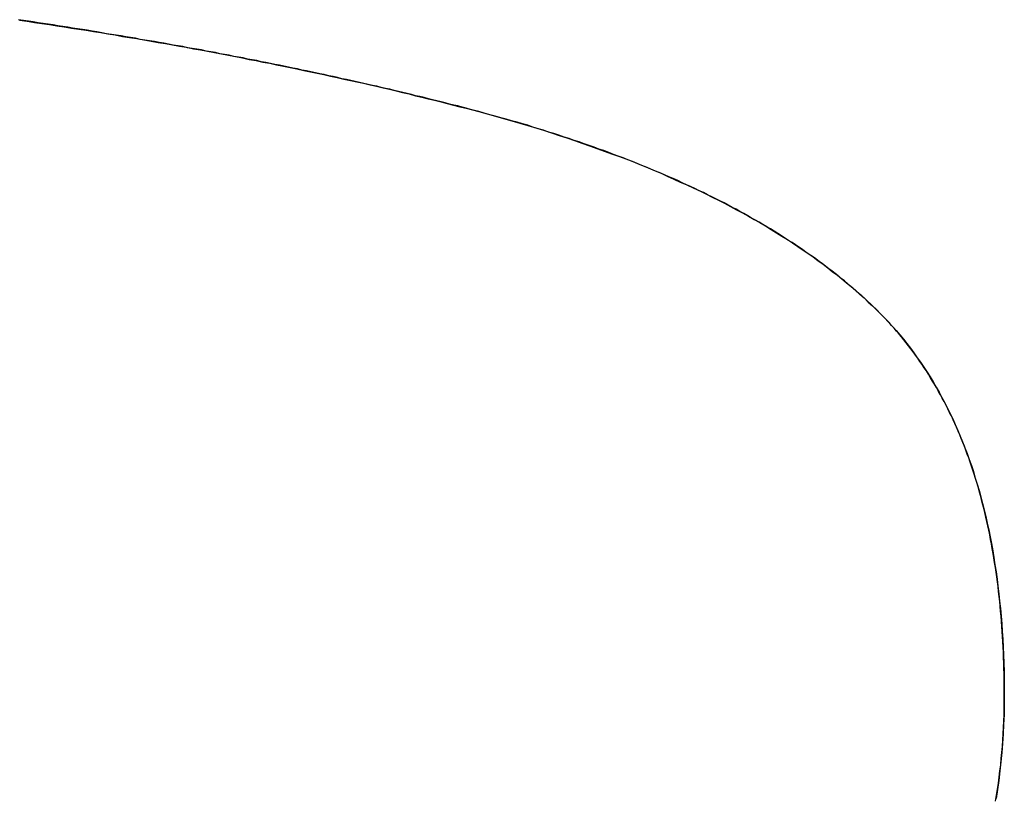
# Model space of a CAD drawing. Extents: x -3.81 to 3.81, y -1.89 to 1.9.
# Tile 73 of 149: x -0.1843 to -0.1583, y 1.188 to 1.2086. Entities that reach past the tile are written whole.
import ezdxf

# ---------------------------------------------------------------- set-up
doc = ezdxf.new("R2010")
doc.units = 0
doc.layers.get('0').update_dxf_attribs({"linetype": 'CONTINUOUS'})

# ---------------------------------------------------------------- blocks, each defined once
blk = doc.blocks.new('*U1')
for p, q in [((-0.172201, 1.206173, 4.21), (-0.172201, 1.206173, 4.2098)), ((-0.172201, 1.206173, 4.21), (-0.172201, 1.206173, 4.2098)), ((-0.158315, 1.190745, 4.21), (-0.158315, 1.190745, 4.2098)), ((-0.158315, 1.190745, 4.21), (-0.158315, 1.190745, 4.2098))]:
    blk.add_line(p, q)
for points in [[(-0.172201, 1.20617, 4.21), (-0.172311, 1.2062, 4.21), (-0.172421, 1.20623, 4.21), (-0.172531, 1.20626, 4.21), (-0.172641, 1.20629, 4.21), (-0.172751, 1.20632, 4.21), (-0.172862, 1.20634, 4.21), (-0.172973, 1.20637, 4.21), (-0.173084, 1.2064, 4.21), (-0.173195, 1.20643, 4.21), (-0.173307, 1.20646, 4.21), (-0.173419, 1.20648, 4.21), (-0.173531, 1.20651, 4.21), (-0.173643, 1.20654, 4.21), (-0.173755, 1.20657, 4.21), (-0.173868, 1.20659, 4.21), (-0.173981, 1.20662, 4.21), (-0.174094, 1.20665, 4.21), (-0.174207, 1.20668, 4.21), (-0.174321, 1.2067, 4.21), (-0.174434, 1.20673, 4.21), (-0.174548, 1.20676, 4.21), (-0.174662, 1.20678, 4.21), (-0.174777, 1.20681, 4.21), (-0.174891, 1.20684, 4.21), (-0.175006, 1.20686, 4.21), (-0.175121, 1.20689, 4.21), (-0.175236, 1.20691, 4.21), (-0.175352, 1.20694, 4.21), (-0.175467, 1.20697, 4.21), (-0.175583, 1.20699, 4.21), (-0.175699, 1.20702, 4.21), (-0.175816, 1.20704, 4.21), (-0.175932, 1.20707, 4.21), (-0.176049, 1.2071, 4.21), (-0.176166, 1.20712, 4.21), (-0.176283, 1.20715, 4.21), (-0.176401, 1.20717, 4.21), (-0.176518, 1.2072, 4.21), (-0.176636, 1.20722, 4.21), (-0.176754, 1.20725, 4.21), (-0.176872, 1.20727, 4.21), (-0.176991, 1.2073, 4.21), (-0.177109, 1.20732, 4.21), (-0.177228, 1.20735, 4.21), (-0.177347, 1.20737, 4.21), (-0.177467, 1.2074, 4.21), (-0.177586, 1.20742, 4.21), (-0.177706, 1.20744, 4.21), (-0.177826, 1.20747, 4.21), (-0.177946, 1.20749, 4.21), (-0.178067, 1.20752, 4.21), (-0.178187, 1.20754, 4.21), (-0.178308, 1.20756, 4.21), (-0.178429, 1.20759, 4.21), (-0.17855, 1.20761, 4.21), (-0.178672, 1.20763, 4.21), (-0.178794, 1.20766, 4.21), (-0.178916, 1.20768, 4.21), (-0.179038, 1.2077, 4.21), (-0.17916, 1.20773, 4.21), (-0.179283, 1.20775, 4.21), (-0.179405, 1.20777, 4.21), (-0.179528, 1.2078, 4.21), (-0.179652, 1.20782, 4.21), (-0.179775, 1.20784, 4.21), (-0.179899, 1.20786, 4.21), (-0.180023, 1.20789, 4.21), (-0.180147, 1.20791, 4.21), (-0.180271, 1.20793, 4.21), (-0.180396, 1.20795, 4.21), (-0.18052, 1.20798, 4.21), (-0.180645, 1.208, 4.21), (-0.18077, 1.20802, 4.21), (-0.180896, 1.20804, 4.21), (-0.181021, 1.20806, 4.21), (-0.181147, 1.20808, 4.21), (-0.181273, 1.20811, 4.21), (-0.1814, 1.20813, 4.21), (-0.181526, 1.20815, 4.21), (-0.181653, 1.20817, 4.21), (-0.18178, 1.20819, 4.21), (-0.181907, 1.20821, 4.21), (-0.182034, 1.20823, 4.21), (-0.182162, 1.20825, 4.21), (-0.182289, 1.20828, 4.21), (-0.182417, 1.2083, 4.21), (-0.182546, 1.20832, 4.21), (-0.182674, 1.20834, 4.21), (-0.182803, 1.20836, 4.21), (-0.182931, 1.20838, 4.21), (-0.18306, 1.2084, 4.21), (-0.18319, 1.20842, 4.21), (-0.183319, 1.20844, 4.21), (-0.183449, 1.20846, 4.21), (-0.183579, 1.20848, 4.21), (-0.183709, 1.2085, 4.21), (-0.183839, 1.20852, 4.21), (-0.18397, 1.20854, 4.21), (-0.1841, 1.20856, 4.21), (-0.184231, 1.20858, 4.21), (-0.184362, 1.2086, 4.21)], [(-0.184331, 1.20859, 4.2098), (-0.184134, 1.20856, 4.2098), (-0.183938, 1.20853, 4.2098), (-0.183742, 1.2085, 4.2098), (-0.183546, 1.20847, 4.2098), (-0.183351, 1.20844, 4.2098), (-0.183156, 1.20841, 4.2098), (-0.182962, 1.20838, 4.2098), (-0.182768, 1.20835, 4.2098), (-0.182575, 1.20832, 4.2098), (-0.182382, 1.20829, 4.2098), (-0.18219, 1.20826, 4.2098), (-0.181998, 1.20823, 4.2098), (-0.181807, 1.2082, 4.2098), (-0.181616, 1.20816, 4.2098), (-0.181425, 1.20813, 4.2098), (-0.181236, 1.2081, 4.2098), (-0.181046, 1.20807, 4.2098), (-0.180857, 1.20803, 4.2098), (-0.180669, 1.208, 4.2098), (-0.180481, 1.20797, 4.2098), (-0.180294, 1.20794, 4.2098), (-0.180107, 1.2079, 4.2098), (-0.17992, 1.20787, 4.2098), (-0.179734, 1.20783, 4.2098), (-0.179549, 1.2078, 4.2098), (-0.179364, 1.20777, 4.2098), (-0.179179, 1.20773, 4.2098), (-0.178995, 1.2077, 4.2098), (-0.178812, 1.20766, 4.2098), (-0.178629, 1.20763, 4.2098), (-0.178446, 1.20759, 4.2098), (-0.178264, 1.20755, 4.2098), (-0.178083, 1.20752, 4.2098), (-0.177902, 1.20748, 4.2098), (-0.177721, 1.20745, 4.2098), (-0.177541, 1.20741, 4.2098), (-0.177361, 1.20737, 4.2098), (-0.177182, 1.20734, 4.2098), (-0.177004, 1.2073, 4.2098), (-0.176826, 1.20726, 4.2098), (-0.176648, 1.20722, 4.2098), (-0.176471, 1.20719, 4.2098), (-0.176294, 1.20715, 4.2098), (-0.176118, 1.20711, 4.2098), (-0.175942, 1.20707, 4.2098), (-0.175767, 1.20703, 4.2098), (-0.175592, 1.20699, 4.2098), (-0.175418, 1.20696, 4.2098), (-0.175245, 1.20692, 4.2098), (-0.175071, 1.20688, 4.2098), (-0.174899, 1.20684, 4.2098), (-0.174726, 1.2068, 4.2098), (-0.174555, 1.20676, 4.2098), (-0.174383, 1.20672, 4.2098), (-0.174212, 1.20668, 4.2098), (-0.174042, 1.20664, 4.2098), (-0.173872, 1.20659, 4.2098), (-0.173703, 1.20655, 4.2098), (-0.173534, 1.20651, 4.2098), (-0.173366, 1.20647, 4.2098), (-0.173198, 1.20643, 4.2098), (-0.173031, 1.20639, 4.2098), (-0.172864, 1.20634, 4.2098), (-0.172697, 1.2063, 4.2098), (-0.172531, 1.20626, 4.2098), (-0.172366, 1.20622, 4.2098), (-0.172201, 1.20617, 4.2098)], [(-0.184331, 1.20859, 4.2098), (-0.184134, 1.20856, 4.2098), (-0.183938, 1.20853, 4.2098), (-0.183742, 1.2085, 4.2098), (-0.183546, 1.20847, 4.2098), (-0.183351, 1.20844, 4.2098), (-0.183156, 1.20841, 4.2098), (-0.182962, 1.20838, 4.2098), (-0.182768, 1.20835, 4.2098), (-0.182575, 1.20832, 4.2098), (-0.182382, 1.20829, 4.2098), (-0.18219, 1.20826, 4.2098), (-0.181998, 1.20823, 4.2098), (-0.181807, 1.2082, 4.2098), (-0.181616, 1.20816, 4.2098), (-0.181425, 1.20813, 4.2098), (-0.181236, 1.2081, 4.2098), (-0.181046, 1.20807, 4.2098), (-0.180857, 1.20803, 4.2098), (-0.180669, 1.208, 4.2098), (-0.180481, 1.20797, 4.2098), (-0.180294, 1.20794, 4.2098), (-0.180107, 1.2079, 4.2098), (-0.17992, 1.20787, 4.2098), (-0.179734, 1.20783, 4.2098), (-0.179549, 1.2078, 4.2098), (-0.179364, 1.20777, 4.2098), (-0.179179, 1.20773, 4.2098), (-0.178995, 1.2077, 4.2098), (-0.178812, 1.20766, 4.2098), (-0.178629, 1.20763, 4.2098), (-0.178446, 1.20759, 4.2098), (-0.178264, 1.20755, 4.2098), (-0.178083, 1.20752, 4.2098), (-0.177902, 1.20748, 4.2098), (-0.177721, 1.20745, 4.2098), (-0.177541, 1.20741, 4.2098), (-0.177361, 1.20737, 4.2098), (-0.177182, 1.20734, 4.2098), (-0.177004, 1.2073, 4.2098), (-0.176826, 1.20726, 4.2098), (-0.176648, 1.20722, 4.2098), (-0.176471, 1.20719, 4.2098), (-0.176294, 1.20715, 4.2098), (-0.176118, 1.20711, 4.2098), (-0.175942, 1.20707, 4.2098), (-0.175767, 1.20703, 4.2098), (-0.175592, 1.20699, 4.2098), (-0.175418, 1.20696, 4.2098), (-0.175245, 1.20692, 4.2098), (-0.175071, 1.20688, 4.2098), (-0.174899, 1.20684, 4.2098), (-0.174726, 1.2068, 4.2098), (-0.174555, 1.20676, 4.2098), (-0.174383, 1.20672, 4.2098), (-0.174212, 1.20668, 4.2098), (-0.174042, 1.20664, 4.2098), (-0.173872, 1.20659, 4.2098), (-0.173703, 1.20655, 4.2098), (-0.173534, 1.20651, 4.2098), (-0.173366, 1.20647, 4.2098), (-0.173198, 1.20643, 4.2098), (-0.173031, 1.20639, 4.2098), (-0.172864, 1.20634, 4.2098), (-0.172697, 1.2063, 4.2098), (-0.172531, 1.20626, 4.2098), (-0.172366, 1.20622, 4.2098), (-0.172201, 1.20617, 4.2098)], [(-0.172201, 1.20617, 4.21), (-0.172311, 1.2062, 4.21), (-0.172421, 1.20623, 4.21), (-0.172531, 1.20626, 4.21), (-0.172641, 1.20629, 4.21), (-0.172751, 1.20632, 4.21), (-0.172862, 1.20634, 4.21), (-0.172973, 1.20637, 4.21), (-0.173084, 1.2064, 4.21), (-0.173195, 1.20643, 4.21), (-0.173307, 1.20646, 4.21), (-0.173419, 1.20648, 4.21), (-0.173531, 1.20651, 4.21), (-0.173643, 1.20654, 4.21), (-0.173755, 1.20657, 4.21), (-0.173868, 1.20659, 4.21), (-0.173981, 1.20662, 4.21), (-0.174094, 1.20665, 4.21), (-0.174207, 1.20668, 4.21), (-0.174321, 1.2067, 4.21), (-0.174434, 1.20673, 4.21), (-0.174548, 1.20676, 4.21), (-0.174662, 1.20678, 4.21), (-0.174777, 1.20681, 4.21), (-0.174891, 1.20684, 4.21), (-0.175006, 1.20686, 4.21), (-0.175121, 1.20689, 4.21), (-0.175236, 1.20691, 4.21), (-0.175352, 1.20694, 4.21), (-0.175467, 1.20697, 4.21), (-0.175583, 1.20699, 4.21), (-0.175699, 1.20702, 4.21), (-0.175816, 1.20704, 4.21), (-0.175932, 1.20707, 4.21), (-0.176049, 1.2071, 4.21), (-0.176166, 1.20712, 4.21), (-0.176283, 1.20715, 4.21), (-0.176401, 1.20717, 4.21), (-0.176518, 1.2072, 4.21), (-0.176636, 1.20722, 4.21), (-0.176754, 1.20725, 4.21), (-0.176872, 1.20727, 4.21), (-0.176991, 1.2073, 4.21), (-0.177109, 1.20732, 4.21), (-0.177228, 1.20735, 4.21), (-0.177347, 1.20737, 4.21), (-0.177467, 1.2074, 4.21), (-0.177586, 1.20742, 4.21), (-0.177706, 1.20744, 4.21), (-0.177826, 1.20747, 4.21), (-0.177946, 1.20749, 4.21), (-0.178067, 1.20752, 4.21), (-0.178187, 1.20754, 4.21), (-0.178308, 1.20756, 4.21), (-0.178429, 1.20759, 4.21), (-0.17855, 1.20761, 4.21), (-0.178672, 1.20763, 4.21), (-0.178794, 1.20766, 4.21), (-0.178916, 1.20768, 4.21), (-0.179038, 1.2077, 4.21), (-0.17916, 1.20773, 4.21), (-0.179283, 1.20775, 4.21), (-0.179405, 1.20777, 4.21), (-0.179528, 1.2078, 4.21), (-0.179652, 1.20782, 4.21), (-0.179775, 1.20784, 4.21), (-0.179899, 1.20786, 4.21), (-0.180023, 1.20789, 4.21), (-0.180147, 1.20791, 4.21), (-0.180271, 1.20793, 4.21), (-0.180396, 1.20795, 4.21), (-0.18052, 1.20798, 4.21), (-0.180645, 1.208, 4.21), (-0.18077, 1.20802, 4.21), (-0.180896, 1.20804, 4.21), (-0.181021, 1.20806, 4.21), (-0.181147, 1.20808, 4.21), (-0.181273, 1.20811, 4.21), (-0.1814, 1.20813, 4.21), (-0.181526, 1.20815, 4.21), (-0.181653, 1.20817, 4.21), (-0.18178, 1.20819, 4.21), (-0.181907, 1.20821, 4.21), (-0.182034, 1.20823, 4.21), (-0.182162, 1.20825, 4.21), (-0.182289, 1.20828, 4.21), (-0.182417, 1.2083, 4.21), (-0.182546, 1.20832, 4.21), (-0.182674, 1.20834, 4.21), (-0.182803, 1.20836, 4.21), (-0.182931, 1.20838, 4.21), (-0.18306, 1.2084, 4.21), (-0.18319, 1.20842, 4.21), (-0.183319, 1.20844, 4.21), (-0.183449, 1.20846, 4.21), (-0.183579, 1.20848, 4.21), (-0.183709, 1.2085, 4.21), (-0.183839, 1.20852, 4.21), (-0.18397, 1.20854, 4.21), (-0.1841, 1.20856, 4.21), (-0.184231, 1.20858, 4.21), (-0.184362, 1.2086, 4.21)], [(-0.158315, 1.19074, 4.21), (-0.158316, 1.19089, 4.21), (-0.158317, 1.19103, 4.21), (-0.158319, 1.19118, 4.21), (-0.158321, 1.19132, 4.21), (-0.158325, 1.19146, 4.21), (-0.158329, 1.1916, 4.21), (-0.158334, 1.19174, 4.21), (-0.158339, 1.19188, 4.21), (-0.158346, 1.19202, 4.21), (-0.158353, 1.19216, 4.21), (-0.158361, 1.1923, 4.21), (-0.15837, 1.19243, 4.21), (-0.158379, 1.19257, 4.21), (-0.158389, 1.1927, 4.21), (-0.1584, 1.19284, 4.21), (-0.158412, 1.19297, 4.21), (-0.158424, 1.1931, 4.21), (-0.158437, 1.19323, 4.21), (-0.158451, 1.19336, 4.21), (-0.158466, 1.19349, 4.21), (-0.158481, 1.19362, 4.21), (-0.158497, 1.19375, 4.21), (-0.158514, 1.19388, 4.21), (-0.158532, 1.194, 4.21), (-0.15855, 1.19413, 4.21), (-0.15857, 1.19426, 4.21), (-0.158589, 1.19438, 4.21), (-0.15861, 1.1945, 4.21), (-0.158632, 1.19463, 4.21), (-0.158654, 1.19475, 4.21), (-0.158677, 1.19487, 4.21), (-0.1587, 1.19499, 4.21), (-0.158725, 1.19511, 4.21), (-0.15875, 1.19523, 4.21), (-0.158776, 1.19534, 4.21), (-0.158803, 1.19546, 4.21), (-0.15883, 1.19558, 4.21), (-0.158858, 1.19569, 4.21), (-0.158887, 1.19581, 4.21), (-0.158917, 1.19592, 4.21), (-0.158947, 1.19603, 4.21), (-0.158979, 1.19615, 4.21), (-0.15901, 1.19626, 4.21), (-0.159043, 1.19637, 4.21), (-0.159077, 1.19648, 4.21), (-0.159111, 1.19659, 4.21), (-0.159146, 1.1967, 4.21), (-0.159182, 1.1968, 4.21), (-0.159218, 1.19691, 4.21), (-0.159255, 1.19702, 4.21), (-0.159293, 1.19712, 4.21), (-0.159332, 1.19723, 4.21), (-0.159371, 1.19733, 4.21), (-0.159412, 1.19743, 4.21), (-0.159453, 1.19753, 4.21), (-0.159494, 1.19763, 4.21), (-0.159537, 1.19773, 4.21), (-0.15958, 1.19783, 4.21), (-0.159624, 1.19793, 4.21), (-0.159669, 1.19803, 4.21), (-0.159714, 1.19813, 4.21), (-0.15976, 1.19822, 4.21), (-0.159807, 1.19832, 4.21), (-0.159855, 1.19841, 4.21), (-0.159904, 1.19851, 4.21), (-0.159953, 1.1986, 4.21), (-0.160003, 1.19869, 4.21), (-0.160054, 1.19878, 4.21), (-0.160105, 1.19888, 4.21), (-0.160157, 1.19897, 4.21), (-0.16021, 1.19905, 4.21), (-0.160264, 1.19914, 4.21), (-0.160319, 1.19923, 4.21), (-0.160374, 1.19932, 4.21), (-0.16043, 1.1994, 4.21), (-0.160487, 1.19949, 4.21), (-0.160544, 1.19957, 4.21), (-0.160603, 1.19966, 4.21), (-0.160662, 1.19974, 4.21), (-0.160721, 1.19982, 4.21), (-0.160782, 1.1999, 4.21), (-0.160843, 1.19998, 4.21), (-0.160905, 1.20006, 4.21), (-0.160968, 1.20014, 4.21), (-0.161031, 1.20022, 4.21), (-0.161096, 1.20029, 4.21), (-0.161161, 1.20037, 4.21), (-0.161227, 1.20045, 4.21), (-0.161293, 1.20052, 4.21), (-0.16136, 1.2006, 4.21), (-0.161428, 1.20067, 4.21), (-0.161497, 1.20074, 4.21), (-0.161567, 1.20081, 4.21), (-0.161637, 1.20088, 4.21), (-0.161708, 1.20095, 4.21), (-0.16178, 1.20102, 4.21), (-0.161853, 1.20109, 4.21), (-0.161926, 1.20116, 4.21), (-0.162, 1.20123, 4.21), (-0.162075, 1.2013, 4.21), (-0.162151, 1.20136, 4.21), (-0.162227, 1.20143, 4.21), (-0.162305, 1.2015, 4.21), (-0.162383, 1.20156, 4.21), (-0.162462, 1.20163, 4.21), (-0.162541, 1.2017, 4.21), (-0.162622, 1.20176, 4.21), (-0.162703, 1.20183, 4.21), (-0.162785, 1.20189, 4.21), (-0.162868, 1.20196, 4.21), (-0.162952, 1.20202, 4.21), (-0.163036, 1.20209, 4.21), (-0.163121, 1.20215, 4.21), (-0.163207, 1.20221, 4.21), (-0.163294, 1.20228, 4.21), (-0.163382, 1.20234, 4.21), (-0.16347, 1.2024, 4.21), (-0.163559, 1.20246, 4.21), (-0.163649, 1.20253, 4.21), (-0.16374, 1.20259, 4.21), (-0.163832, 1.20265, 4.21), (-0.163924, 1.20271, 4.21), (-0.164017, 1.20277, 4.21), (-0.164111, 1.20283, 4.21), (-0.164206, 1.20289, 4.21), (-0.164301, 1.20295, 4.21), (-0.164397, 1.20301, 4.21), (-0.164494, 1.20307, 4.21), (-0.164592, 1.20313, 4.21), (-0.164691, 1.20319, 4.21), (-0.16479, 1.20325, 4.21), (-0.164891, 1.2033, 4.21), (-0.164992, 1.20336, 4.21), (-0.165093, 1.20342, 4.21), (-0.165196, 1.20348, 4.21), (-0.165299, 1.20353, 4.21), (-0.165404, 1.20359, 4.21), (-0.165509, 1.20364, 4.21), (-0.165614, 1.2037, 4.21), (-0.165721, 1.20376, 4.21), (-0.165828, 1.20381, 4.21), (-0.165936, 1.20387, 4.21), (-0.166045, 1.20392, 4.21), (-0.166155, 1.20397, 4.21), (-0.166265, 1.20403, 4.21), (-0.166377, 1.20408, 4.21), (-0.166489, 1.20414, 4.21), (-0.166602, 1.20419, 4.21), (-0.166715, 1.20424, 4.21), (-0.16683, 1.20429, 4.21), (-0.166945, 1.20435, 4.21), (-0.167061, 1.2044, 4.21), (-0.167178, 1.20445, 4.21), (-0.167295, 1.2045, 4.21), (-0.167414, 1.20455, 4.21), (-0.167533, 1.2046, 4.21), (-0.167653, 1.20465, 4.21), (-0.167774, 1.2047, 4.21), (-0.167895, 1.20475, 4.21), (-0.168017, 1.2048, 4.21), (-0.16814, 1.20485, 4.21), (-0.168264, 1.2049, 4.21), (-0.168389, 1.20495, 4.21), (-0.168515, 1.20499, 4.21), (-0.168641, 1.20504, 4.21), (-0.168768, 1.20509, 4.21), (-0.168896, 1.20514, 4.21), (-0.169024, 1.20518, 4.21), (-0.169154, 1.20523, 4.21), (-0.169284, 1.20528, 4.21), (-0.169415, 1.20532, 4.21), (-0.169547, 1.20537, 4.21), (-0.169679, 1.20541, 4.21), (-0.169813, 1.20546, 4.21), (-0.169947, 1.2055, 4.21), (-0.170082, 1.20555, 4.21), (-0.170218, 1.20559, 4.21), (-0.170354, 1.20563, 4.21), (-0.170492, 1.20568, 4.21), (-0.17063, 1.20572, 4.21), (-0.170769, 1.20576, 4.21), (-0.170908, 1.20581, 4.21), (-0.171049, 1.20585, 4.21), (-0.17119, 1.20589, 4.21), (-0.171332, 1.20593, 4.21), (-0.171475, 1.20597, 4.21), (-0.171619, 1.20601, 4.21), (-0.171763, 1.20605, 4.21), (-0.171908, 1.20609, 4.21), (-0.172054, 1.20613, 4.21), (-0.172201, 1.20617, 4.21)], [(-0.172201, 1.20617, 4.2098), (-0.171981, 1.20611, 4.2098), (-0.171762, 1.20605, 4.2098), (-0.171545, 1.20599, 4.2098), (-0.17133, 1.20593, 4.2098), (-0.171117, 1.20587, 4.2098), (-0.170905, 1.2058, 4.2098), (-0.170695, 1.20574, 4.2098), (-0.170487, 1.20568, 4.2098), (-0.170281, 1.20561, 4.2098), (-0.170077, 1.20554, 4.2098), (-0.169874, 1.20548, 4.2098), (-0.169673, 1.20541, 4.2098), (-0.169474, 1.20534, 4.2098), (-0.169277, 1.20527, 4.2098), (-0.169081, 1.2052, 4.2098), (-0.168888, 1.20513, 4.2098), (-0.168696, 1.20506, 4.2098), (-0.168506, 1.20499, 4.2098), (-0.168317, 1.20492, 4.2098), (-0.168131, 1.20485, 4.2098), (-0.167946, 1.20477, 4.2098), (-0.167763, 1.2047, 4.2098), (-0.167582, 1.20462, 4.2098), (-0.167402, 1.20455, 4.2098), (-0.167225, 1.20447, 4.2098), (-0.167049, 1.20439, 4.2098), (-0.166875, 1.20431, 4.2098), (-0.166703, 1.20424, 4.2098), (-0.166532, 1.20416, 4.2098), (-0.166363, 1.20408, 4.2098), (-0.166197, 1.204, 4.2098), (-0.166031, 1.20391, 4.2098), (-0.165868, 1.20383, 4.2098), (-0.165707, 1.20375, 4.2098), (-0.165547, 1.20366, 4.2098), (-0.165389, 1.20358, 4.2098), (-0.165233, 1.2035, 4.2098), (-0.165078, 1.20341, 4.2098), (-0.164926, 1.20332, 4.2098), (-0.164775, 1.20324, 4.2098), (-0.164626, 1.20315, 4.2098), (-0.164478, 1.20306, 4.2098), (-0.164333, 1.20297, 4.2098), (-0.164189, 1.20288, 4.2098), (-0.164047, 1.20279, 4.2098), (-0.163907, 1.2027, 4.2098), (-0.163769, 1.20261, 4.2098), (-0.163632, 1.20251, 4.2098), (-0.163497, 1.20242, 4.2098), (-0.163364, 1.20233, 4.2098), (-0.163233, 1.20223, 4.2098), (-0.163104, 1.20214, 4.2098), (-0.162976, 1.20204, 4.2098), (-0.16285, 1.20194, 4.2098), (-0.162726, 1.20185, 4.2098), (-0.162604, 1.20175, 4.2098), (-0.162484, 1.20165, 4.2098), (-0.162365, 1.20155, 4.2098), (-0.162248, 1.20145, 4.2098), (-0.162133, 1.20135, 4.2098), (-0.162019, 1.20125, 4.2098), (-0.161908, 1.20114, 4.2098), (-0.161798, 1.20104, 4.2098), (-0.16169, 1.20094, 4.2098), (-0.161584, 1.20083, 4.2098), (-0.161479, 1.20072, 4.2098), (-0.161376, 1.20061, 4.2098), (-0.161275, 1.2005, 4.2098), (-0.161176, 1.20039, 4.2098), (-0.161078, 1.20027, 4.2098), (-0.160982, 1.20016, 4.2098), (-0.160887, 1.20004, 4.2098), (-0.160795, 1.19992, 4.2098), (-0.160704, 1.1998, 4.2098), (-0.160615, 1.19967, 4.2098), (-0.160527, 1.19955, 4.2098), (-0.160441, 1.19942, 4.2098), (-0.160357, 1.19929, 4.2098), (-0.160274, 1.19916, 4.2098), (-0.160194, 1.19903, 4.2098), (-0.160115, 1.19889, 4.2098), (-0.160037, 1.19876, 4.2098), (-0.159962, 1.19862, 4.2098), (-0.159888, 1.19848, 4.2098), (-0.159815, 1.19834, 4.2098), (-0.159745, 1.19819, 4.2098), (-0.159676, 1.19805, 4.2098), (-0.159609, 1.1979, 4.2098), (-0.159543, 1.19775, 4.2098), (-0.159479, 1.1976, 4.2098), (-0.159417, 1.19745, 4.2098), (-0.159357, 1.19729, 4.2098), (-0.159298, 1.19714, 4.2098), (-0.159241, 1.19698, 4.2098), (-0.159186, 1.19682, 4.2098), (-0.159133, 1.19666, 4.2098), (-0.159081, 1.19649, 4.2098), (-0.15903, 1.19633, 4.2098), (-0.158982, 1.19616, 4.2098), (-0.158935, 1.19599, 4.2098), (-0.15889, 1.19582, 4.2098), (-0.158847, 1.19565, 4.2098), (-0.158805, 1.19547, 4.2098), (-0.158765, 1.1953, 4.2098), (-0.158727, 1.19512, 4.2098), (-0.15869, 1.19494, 4.2098), (-0.158655, 1.19476, 4.2098), (-0.158622, 1.19457, 4.2098), (-0.158591, 1.19439, 4.2098), (-0.158561, 1.1942, 4.2098), (-0.158533, 1.19401, 4.2098), (-0.158507, 1.19382, 4.2098), (-0.158482, 1.19363, 4.2098), (-0.158459, 1.19343, 4.2098), (-0.158438, 1.19324, 4.2098), (-0.158418, 1.19304, 4.2098), (-0.1584, 1.19284, 4.2098), (-0.158384, 1.19264, 4.2098), (-0.15837, 1.19244, 4.2098), (-0.158357, 1.19223, 4.2098), (-0.158346, 1.19202, 4.2098), (-0.158337, 1.19182, 4.2098), (-0.158329, 1.1916, 4.2098), (-0.158323, 1.19139, 4.2098), (-0.158319, 1.19118, 4.2098), (-0.158316, 1.19096, 4.2098), (-0.158315, 1.19074, 4.2098)], [(-0.172201, 1.20617, 4.2098), (-0.171981, 1.20611, 4.2098), (-0.171762, 1.20605, 4.2098), (-0.171545, 1.20599, 4.2098), (-0.17133, 1.20593, 4.2098), (-0.171117, 1.20587, 4.2098), (-0.170905, 1.2058, 4.2098), (-0.170695, 1.20574, 4.2098), (-0.170487, 1.20568, 4.2098), (-0.170281, 1.20561, 4.2098), (-0.170077, 1.20554, 4.2098), (-0.169874, 1.20548, 4.2098), (-0.169673, 1.20541, 4.2098), (-0.169474, 1.20534, 4.2098), (-0.169277, 1.20527, 4.2098), (-0.169081, 1.2052, 4.2098), (-0.168888, 1.20513, 4.2098), (-0.168696, 1.20506, 4.2098), (-0.168506, 1.20499, 4.2098), (-0.168317, 1.20492, 4.2098), (-0.168131, 1.20485, 4.2098), (-0.167946, 1.20477, 4.2098), (-0.167763, 1.2047, 4.2098), (-0.167582, 1.20462, 4.2098), (-0.167402, 1.20455, 4.2098), (-0.167225, 1.20447, 4.2098), (-0.167049, 1.20439, 4.2098), (-0.166875, 1.20431, 4.2098), (-0.166703, 1.20424, 4.2098), (-0.166532, 1.20416, 4.2098), (-0.166363, 1.20408, 4.2098), (-0.166197, 1.204, 4.2098), (-0.166031, 1.20391, 4.2098), (-0.165868, 1.20383, 4.2098), (-0.165707, 1.20375, 4.2098), (-0.165547, 1.20366, 4.2098), (-0.165389, 1.20358, 4.2098), (-0.165233, 1.2035, 4.2098), (-0.165078, 1.20341, 4.2098), (-0.164926, 1.20332, 4.2098), (-0.164775, 1.20324, 4.2098), (-0.164626, 1.20315, 4.2098), (-0.164478, 1.20306, 4.2098), (-0.164333, 1.20297, 4.2098), (-0.164189, 1.20288, 4.2098), (-0.164047, 1.20279, 4.2098), (-0.163907, 1.2027, 4.2098), (-0.163769, 1.20261, 4.2098), (-0.163632, 1.20251, 4.2098), (-0.163497, 1.20242, 4.2098), (-0.163364, 1.20233, 4.2098), (-0.163233, 1.20223, 4.2098), (-0.163104, 1.20214, 4.2098), (-0.162976, 1.20204, 4.2098), (-0.16285, 1.20194, 4.2098), (-0.162726, 1.20185, 4.2098), (-0.162604, 1.20175, 4.2098), (-0.162484, 1.20165, 4.2098), (-0.162365, 1.20155, 4.2098), (-0.162248, 1.20145, 4.2098), (-0.162133, 1.20135, 4.2098), (-0.162019, 1.20125, 4.2098), (-0.161908, 1.20114, 4.2098), (-0.161798, 1.20104, 4.2098), (-0.16169, 1.20094, 4.2098), (-0.161584, 1.20083, 4.2098), (-0.161479, 1.20072, 4.2098), (-0.161376, 1.20061, 4.2098), (-0.161275, 1.2005, 4.2098), (-0.161176, 1.20039, 4.2098), (-0.161078, 1.20027, 4.2098), (-0.160982, 1.20016, 4.2098), (-0.160887, 1.20004, 4.2098), (-0.160795, 1.19992, 4.2098), (-0.160704, 1.1998, 4.2098), (-0.160615, 1.19967, 4.2098), (-0.160527, 1.19955, 4.2098), (-0.160441, 1.19942, 4.2098), (-0.160357, 1.19929, 4.2098), (-0.160274, 1.19916, 4.2098), (-0.160194, 1.19903, 4.2098), (-0.160115, 1.19889, 4.2098), (-0.160037, 1.19876, 4.2098), (-0.159962, 1.19862, 4.2098), (-0.159888, 1.19848, 4.2098), (-0.159815, 1.19834, 4.2098), (-0.159745, 1.19819, 4.2098), (-0.159676, 1.19805, 4.2098), (-0.159609, 1.1979, 4.2098), (-0.159543, 1.19775, 4.2098), (-0.159479, 1.1976, 4.2098), (-0.159417, 1.19745, 4.2098), (-0.159357, 1.19729, 4.2098), (-0.159298, 1.19714, 4.2098), (-0.159241, 1.19698, 4.2098), (-0.159186, 1.19682, 4.2098), (-0.159133, 1.19666, 4.2098), (-0.159081, 1.19649, 4.2098), (-0.15903, 1.19633, 4.2098), (-0.158982, 1.19616, 4.2098), (-0.158935, 1.19599, 4.2098), (-0.15889, 1.19582, 4.2098), (-0.158847, 1.19565, 4.2098), (-0.158805, 1.19547, 4.2098), (-0.158765, 1.1953, 4.2098), (-0.158727, 1.19512, 4.2098), (-0.15869, 1.19494, 4.2098), (-0.158655, 1.19476, 4.2098), (-0.158622, 1.19457, 4.2098), (-0.158591, 1.19439, 4.2098), (-0.158561, 1.1942, 4.2098), (-0.158533, 1.19401, 4.2098), (-0.158507, 1.19382, 4.2098), (-0.158482, 1.19363, 4.2098), (-0.158459, 1.19343, 4.2098), (-0.158438, 1.19324, 4.2098), (-0.158418, 1.19304, 4.2098), (-0.1584, 1.19284, 4.2098), (-0.158384, 1.19264, 4.2098), (-0.15837, 1.19244, 4.2098), (-0.158357, 1.19223, 4.2098), (-0.158346, 1.19202, 4.2098), (-0.158337, 1.19182, 4.2098), (-0.158329, 1.1916, 4.2098), (-0.158323, 1.19139, 4.2098), (-0.158319, 1.19118, 4.2098), (-0.158316, 1.19096, 4.2098), (-0.158315, 1.19074, 4.2098)], [(-0.158315, 1.19074, 4.21), (-0.158316, 1.19089, 4.21), (-0.158317, 1.19103, 4.21), (-0.158319, 1.19118, 4.21), (-0.158321, 1.19132, 4.21), (-0.158325, 1.19146, 4.21), (-0.158329, 1.1916, 4.21), (-0.158334, 1.19174, 4.21), (-0.158339, 1.19188, 4.21), (-0.158346, 1.19202, 4.21), (-0.158353, 1.19216, 4.21), (-0.158361, 1.1923, 4.21), (-0.15837, 1.19243, 4.21), (-0.158379, 1.19257, 4.21), (-0.158389, 1.1927, 4.21), (-0.1584, 1.19284, 4.21), (-0.158412, 1.19297, 4.21), (-0.158424, 1.1931, 4.21), (-0.158437, 1.19323, 4.21), (-0.158451, 1.19336, 4.21), (-0.158466, 1.19349, 4.21), (-0.158481, 1.19362, 4.21), (-0.158497, 1.19375, 4.21), (-0.158514, 1.19388, 4.21), (-0.158532, 1.194, 4.21), (-0.15855, 1.19413, 4.21), (-0.15857, 1.19426, 4.21), (-0.158589, 1.19438, 4.21), (-0.15861, 1.1945, 4.21), (-0.158632, 1.19463, 4.21), (-0.158654, 1.19475, 4.21), (-0.158677, 1.19487, 4.21), (-0.1587, 1.19499, 4.21), (-0.158725, 1.19511, 4.21), (-0.15875, 1.19523, 4.21), (-0.158776, 1.19534, 4.21), (-0.158803, 1.19546, 4.21), (-0.15883, 1.19558, 4.21), (-0.158858, 1.19569, 4.21), (-0.158887, 1.19581, 4.21), (-0.158917, 1.19592, 4.21), (-0.158947, 1.19603, 4.21), (-0.158979, 1.19615, 4.21), (-0.15901, 1.19626, 4.21), (-0.159043, 1.19637, 4.21), (-0.159077, 1.19648, 4.21), (-0.159111, 1.19659, 4.21), (-0.159146, 1.1967, 4.21), (-0.159182, 1.1968, 4.21), (-0.159218, 1.19691, 4.21), (-0.159255, 1.19702, 4.21), (-0.159293, 1.19712, 4.21), (-0.159332, 1.19723, 4.21), (-0.159371, 1.19733, 4.21), (-0.159412, 1.19743, 4.21), (-0.159453, 1.19753, 4.21), (-0.159494, 1.19763, 4.21), (-0.159537, 1.19773, 4.21), (-0.15958, 1.19783, 4.21), (-0.159624, 1.19793, 4.21), (-0.159669, 1.19803, 4.21), (-0.159714, 1.19813, 4.21), (-0.15976, 1.19822, 4.21), (-0.159807, 1.19832, 4.21), (-0.159855, 1.19841, 4.21), (-0.159904, 1.19851, 4.21), (-0.159953, 1.1986, 4.21), (-0.160003, 1.19869, 4.21), (-0.160054, 1.19878, 4.21), (-0.160105, 1.19888, 4.21), (-0.160157, 1.19897, 4.21), (-0.16021, 1.19905, 4.21), (-0.160264, 1.19914, 4.21), (-0.160319, 1.19923, 4.21), (-0.160374, 1.19932, 4.21), (-0.16043, 1.1994, 4.21), (-0.160487, 1.19949, 4.21), (-0.160544, 1.19957, 4.21), (-0.160603, 1.19966, 4.21), (-0.160662, 1.19974, 4.21), (-0.160721, 1.19982, 4.21), (-0.160782, 1.1999, 4.21), (-0.160843, 1.19998, 4.21), (-0.160905, 1.20006, 4.21), (-0.160968, 1.20014, 4.21), (-0.161031, 1.20022, 4.21), (-0.161096, 1.20029, 4.21), (-0.161161, 1.20037, 4.21), (-0.161227, 1.20045, 4.21), (-0.161293, 1.20052, 4.21), (-0.16136, 1.2006, 4.21), (-0.161428, 1.20067, 4.21), (-0.161497, 1.20074, 4.21), (-0.161567, 1.20081, 4.21), (-0.161637, 1.20088, 4.21), (-0.161708, 1.20095, 4.21), (-0.16178, 1.20102, 4.21), (-0.161853, 1.20109, 4.21), (-0.161926, 1.20116, 4.21), (-0.162, 1.20123, 4.21), (-0.162075, 1.2013, 4.21), (-0.162151, 1.20136, 4.21), (-0.162227, 1.20143, 4.21), (-0.162305, 1.2015, 4.21), (-0.162383, 1.20156, 4.21), (-0.162462, 1.20163, 4.21), (-0.162541, 1.2017, 4.21), (-0.162622, 1.20176, 4.21), (-0.162703, 1.20183, 4.21), (-0.162785, 1.20189, 4.21), (-0.162868, 1.20196, 4.21), (-0.162952, 1.20202, 4.21), (-0.163036, 1.20209, 4.21), (-0.163121, 1.20215, 4.21), (-0.163207, 1.20221, 4.21), (-0.163294, 1.20228, 4.21), (-0.163382, 1.20234, 4.21), (-0.16347, 1.2024, 4.21), (-0.163559, 1.20246, 4.21), (-0.163649, 1.20253, 4.21), (-0.16374, 1.20259, 4.21), (-0.163832, 1.20265, 4.21), (-0.163924, 1.20271, 4.21), (-0.164017, 1.20277, 4.21), (-0.164111, 1.20283, 4.21), (-0.164206, 1.20289, 4.21), (-0.164301, 1.20295, 4.21), (-0.164397, 1.20301, 4.21), (-0.164494, 1.20307, 4.21), (-0.164592, 1.20313, 4.21), (-0.164691, 1.20319, 4.21), (-0.16479, 1.20325, 4.21), (-0.164891, 1.2033, 4.21), (-0.164992, 1.20336, 4.21), (-0.165093, 1.20342, 4.21), (-0.165196, 1.20348, 4.21), (-0.165299, 1.20353, 4.21), (-0.165404, 1.20359, 4.21), (-0.165509, 1.20364, 4.21), (-0.165614, 1.2037, 4.21), (-0.165721, 1.20376, 4.21), (-0.165828, 1.20381, 4.21), (-0.165936, 1.20387, 4.21), (-0.166045, 1.20392, 4.21), (-0.166155, 1.20397, 4.21), (-0.166265, 1.20403, 4.21), (-0.166377, 1.20408, 4.21), (-0.166489, 1.20414, 4.21), (-0.166602, 1.20419, 4.21), (-0.166715, 1.20424, 4.21), (-0.16683, 1.20429, 4.21), (-0.166945, 1.20435, 4.21), (-0.167061, 1.2044, 4.21), (-0.167178, 1.20445, 4.21), (-0.167295, 1.2045, 4.21), (-0.167414, 1.20455, 4.21), (-0.167533, 1.2046, 4.21), (-0.167653, 1.20465, 4.21), (-0.167774, 1.2047, 4.21), (-0.167895, 1.20475, 4.21), (-0.168017, 1.2048, 4.21), (-0.16814, 1.20485, 4.21), (-0.168264, 1.2049, 4.21), (-0.168389, 1.20495, 4.21), (-0.168515, 1.20499, 4.21), (-0.168641, 1.20504, 4.21), (-0.168768, 1.20509, 4.21), (-0.168896, 1.20514, 4.21), (-0.169024, 1.20518, 4.21), (-0.169154, 1.20523, 4.21), (-0.169284, 1.20528, 4.21), (-0.169415, 1.20532, 4.21), (-0.169547, 1.20537, 4.21), (-0.169679, 1.20541, 4.21), (-0.169813, 1.20546, 4.21), (-0.169947, 1.2055, 4.21), (-0.170082, 1.20555, 4.21), (-0.170218, 1.20559, 4.21), (-0.170354, 1.20563, 4.21), (-0.170492, 1.20568, 4.21), (-0.17063, 1.20572, 4.21), (-0.170769, 1.20576, 4.21), (-0.170908, 1.20581, 4.21), (-0.171049, 1.20585, 4.21), (-0.17119, 1.20589, 4.21), (-0.171332, 1.20593, 4.21), (-0.171475, 1.20597, 4.21), (-0.171619, 1.20601, 4.21), (-0.171763, 1.20605, 4.21), (-0.171908, 1.20609, 4.21), (-0.172054, 1.20613, 4.21), (-0.172201, 1.20617, 4.21)], [(-0.158545, 1.18795, 4.21), (-0.158519, 1.18811, 4.21), (-0.158494, 1.18827, 4.21), (-0.158471, 1.18843, 4.21), (-0.15845, 1.18859, 4.21), (-0.15843, 1.18875, 4.21), (-0.158411, 1.18891, 4.21), (-0.158395, 1.18908, 4.21), (-0.15838, 1.18924, 4.21), (-0.158366, 1.1894, 4.21), (-0.158354, 1.18957, 4.21), (-0.158344, 1.18973, 4.21), (-0.158335, 1.1899, 4.21), (-0.158328, 1.19007, 4.21), (-0.158323, 1.19024, 4.21), (-0.158319, 1.19041, 4.21), (-0.158316, 1.19057, 4.21), (-0.158315, 1.19074, 4.21)], [(-0.158315, 1.19074, 4.2098), (-0.158317, 1.19049, 4.2098), (-0.158323, 1.19024, 4.2098), (-0.158332, 1.18998, 4.2098), (-0.158344, 1.18973, 4.2098), (-0.15836, 1.18948, 4.2098), (-0.15838, 1.18924, 4.2098), (-0.158403, 1.18899, 4.2098), (-0.15843, 1.18875, 4.2098), (-0.158461, 1.1885, 4.2098), (-0.158495, 1.18826, 4.2098), (-0.158533, 1.18802, 4.2098)], [(-0.158315, 1.19074, 4.2098), (-0.158317, 1.19049, 4.2098), (-0.158323, 1.19024, 4.2098), (-0.158332, 1.18998, 4.2098), (-0.158344, 1.18973, 4.2098), (-0.15836, 1.18948, 4.2098), (-0.15838, 1.18924, 4.2098), (-0.158403, 1.18899, 4.2098), (-0.15843, 1.18875, 4.2098), (-0.158461, 1.1885, 4.2098), (-0.158495, 1.18826, 4.2098), (-0.158533, 1.18802, 4.2098)], [(-0.158545, 1.18795, 4.21), (-0.158519, 1.18811, 4.21), (-0.158494, 1.18827, 4.21), (-0.158471, 1.18843, 4.21), (-0.15845, 1.18859, 4.21), (-0.15843, 1.18875, 4.21), (-0.158411, 1.18891, 4.21), (-0.158395, 1.18908, 4.21), (-0.15838, 1.18924, 4.21), (-0.158366, 1.1894, 4.21), (-0.158354, 1.18957, 4.21), (-0.158344, 1.18973, 4.21), (-0.158335, 1.1899, 4.21), (-0.158328, 1.19007, 4.21), (-0.158323, 1.19024, 4.21), (-0.158319, 1.19041, 4.21), (-0.158316, 1.19057, 4.21), (-0.158315, 1.19074, 4.21)]]:
    blk.add_polyline3d(points)

msp = doc.modelspace()

# ---------------------------------------------------------------- block references
msp.add_blockref('*U1', (0, 0))

doc.saveas('drawing.dxf')
